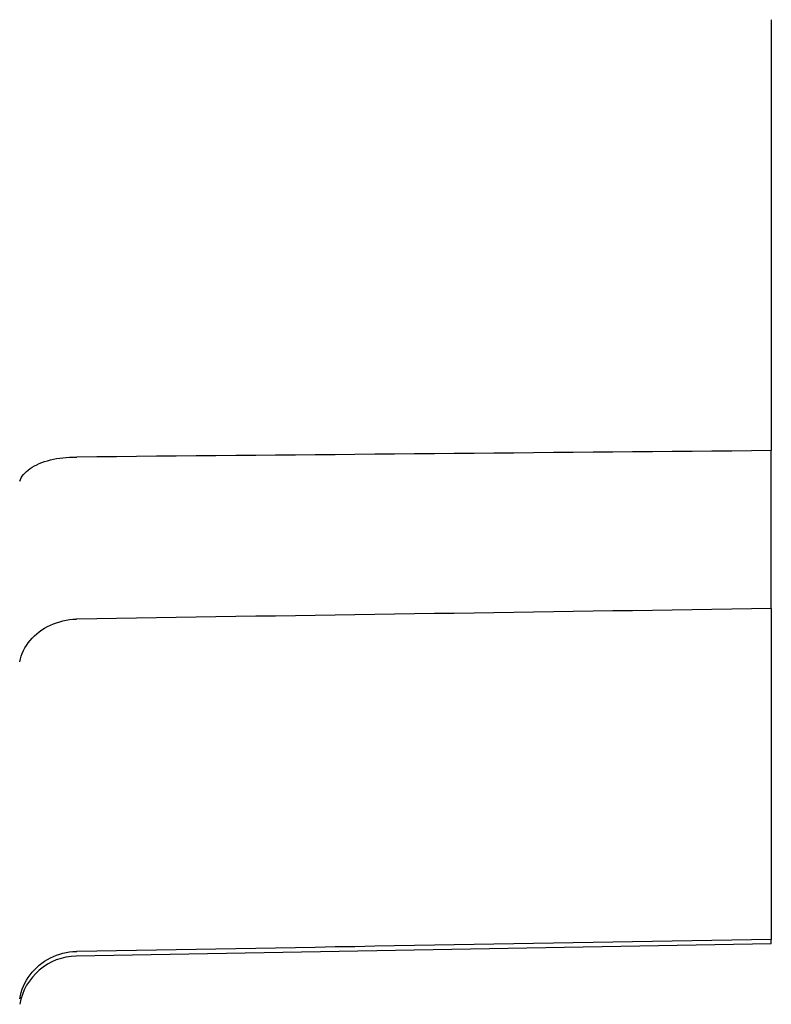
# Model space of a CAD drawing. Header units: millimetres. Extents: x 213 to 524, y 36 to 496.
# Tile 8 of 13: x 313 to 332, y 413 to 438. Entities that reach past the tile are written whole.
import ezdxf

# ---------------------------------------------------------------- set-up
doc = ezdxf.new("R2010")
doc.units = ezdxf.units.MM
doc.layers.add('DETAIL', color=2, linetype='Continuous')

msp = doc.modelspace()

# ---------------------------------------------------------------- linework, layer by layer
at = {"layer": 'DETAIL'}
for p, q in [((332.47, 438.296), (332.47, 427.245)), ((332.47, 423.196), (332.47, 427.245)), ((332.47, 423.196), (332.47, 414.71)), ((332.47, 414.596), (314.651, 414.285)), ((332.47, 414.596), (332.47, 414.71)), ((314.651, 414.404), (314.665, 414.404))]:
    msp.add_line(p, q, dxfattribs=at)
at = {"layer": 'DETAIL', "flags": 128}
for points in [[(332.47, 427.245), (331.962, 427.24), (331.455, 427.236), (330.947, 427.231), (330.439, 427.226), (329.931, 427.222), (329.423, 427.217), (328.915, 427.212), (328.407, 427.208), (327.899, 427.203), (327.391, 427.198), (326.882, 427.194), (326.374, 427.189), (325.866, 427.184), (325.357, 427.179), (324.849, 427.175), (324.34, 427.17), (323.832, 427.165), (323.323, 427.161), (322.814, 427.156), (322.305, 427.151), (321.796, 427.147), (321.287, 427.142), (320.778, 427.137), (320.269, 427.133), (319.76, 427.128), (319.251, 427.123), (318.741, 427.118), (318.232, 427.114), (317.723, 427.109), (317.213, 427.104), (316.704, 427.1), (316.194, 427.095), (315.684, 427.09), (315.175, 427.086), (314.665, 427.081)], [(313.201, 426.461), (313.218, 426.505), (313.241, 426.548), (313.267, 426.59), (313.299, 426.631), (313.335, 426.672), (313.375, 426.711), (313.42, 426.748), (313.469, 426.784), (313.522, 426.819), (313.578, 426.852), (313.639, 426.883), (313.703, 426.912), (313.769, 426.939), (313.839, 426.964), (313.912, 426.987), (313.987, 427.007), (314.065, 427.025), (314.145, 427.041), (314.226, 427.054), (314.309, 427.064), (314.394, 427.072), (314.479, 427.078), (314.565, 427.081), (314.651, 427.081)], [(314.651, 427.081), (314.652, 427.081), (314.652, 427.081), (314.653, 427.081), (314.654, 427.081), (314.654, 427.081), (314.655, 427.081), (314.655, 427.081), (314.656, 427.081), (314.656, 427.081), (314.657, 427.081), (314.657, 427.081), (314.658, 427.081), (314.659, 427.081), (314.659, 427.081), (314.66, 427.081), (314.66, 427.081), (314.661, 427.081), (314.661, 427.081), (314.662, 427.081), (314.663, 427.081), (314.663, 427.081), (314.664, 427.081), (314.664, 427.081), (314.665, 427.081)], [(332.47, 423.196), (331.962, 423.188), (331.455, 423.181), (330.947, 423.173), (330.439, 423.165), (329.931, 423.158), (329.423, 423.15), (328.915, 423.142), (328.407, 423.135), (327.899, 423.127), (327.391, 423.119), (326.882, 423.112), (326.374, 423.104), (325.866, 423.096), (325.357, 423.089), (324.849, 423.081), (324.34, 423.073), (323.832, 423.066), (323.323, 423.058), (322.814, 423.05), (322.305, 423.043), (321.796, 423.035), (321.287, 423.027), (320.778, 423.02), (320.269, 423.012), (319.76, 423.004), (319.251, 422.997), (318.741, 422.989), (318.232, 422.981), (317.723, 422.974), (317.213, 422.966), (316.704, 422.958), (316.194, 422.951), (315.684, 422.943), (315.175, 422.935), (314.665, 422.927)], [(313.201, 421.833), (313.218, 421.906), (313.241, 421.978), (313.267, 422.048), (313.299, 422.118), (313.335, 422.185), (313.375, 422.252), (313.42, 422.316), (313.469, 422.377), (313.522, 422.437), (313.578, 422.494), (313.639, 422.548), (313.703, 422.599), (313.769, 422.647), (313.839, 422.691), (313.912, 422.732), (313.987, 422.77), (314.065, 422.803), (314.145, 422.833), (314.226, 422.859), (314.309, 422.881), (314.394, 422.899), (314.479, 422.913), (314.565, 422.922), (314.651, 422.927)], [(314.665, 422.927), (314.664, 422.927), (314.664, 422.927), (314.663, 422.927), (314.663, 422.927), (314.662, 422.927), (314.661, 422.927), (314.661, 422.927), (314.66, 422.927), (314.66, 422.927), (314.659, 422.927), (314.659, 422.927), (314.658, 422.927), (314.657, 422.927), (314.657, 422.927), (314.656, 422.927), (314.656, 422.927), (314.655, 422.927), (314.655, 422.927), (314.654, 422.927), (314.654, 422.927), (314.653, 422.927), (314.652, 422.927), (314.652, 422.927), (314.651, 422.927)], [(332.47, 414.71), (331.962, 414.701), (331.455, 414.692), (330.947, 414.684), (330.439, 414.675), (329.931, 414.666), (329.423, 414.657), (328.915, 414.649), (328.407, 414.64), (327.899, 414.631), (327.391, 414.622), (326.882, 414.614), (326.374, 414.605), (325.866, 414.596), (325.357, 414.588), (324.849, 414.579), (324.34, 414.57), (323.832, 414.561), (323.323, 414.553), (322.814, 414.544), (322.305, 414.535), (321.796, 414.526), (321.287, 414.518), (320.778, 414.509), (320.269, 414.5), (319.76, 414.491), (319.251, 414.483), (318.741, 414.474), (318.232, 414.465), (317.723, 414.456), (317.213, 414.448), (316.704, 414.439), (316.194, 414.43), (315.684, 414.421), (315.175, 414.413), (314.665, 414.404)], [(313.201, 413.191), (313.218, 413.274), (313.241, 413.355), (313.267, 413.435), (313.299, 413.513), (313.335, 413.59), (313.375, 413.664), (313.42, 413.736), (313.469, 413.805), (313.522, 413.872), (313.578, 413.935), (313.639, 413.995), (313.703, 414.052), (313.769, 414.105), (313.839, 414.154), (313.912, 414.199), (313.987, 414.24), (314.065, 414.277), (314.145, 414.309), (314.226, 414.337), (314.309, 414.36), (314.394, 414.378), (314.479, 414.391), (314.565, 414.4), (314.651, 414.404)]]:
    msp.add_lwpolyline(points, dxfattribs=at)
at = {"layer": 'DETAIL'}
msp.add_arc((314.677, 412.785), 1.5, 91, 169.8817, dxfattribs=at)

doc.saveas('drawing.dxf')
